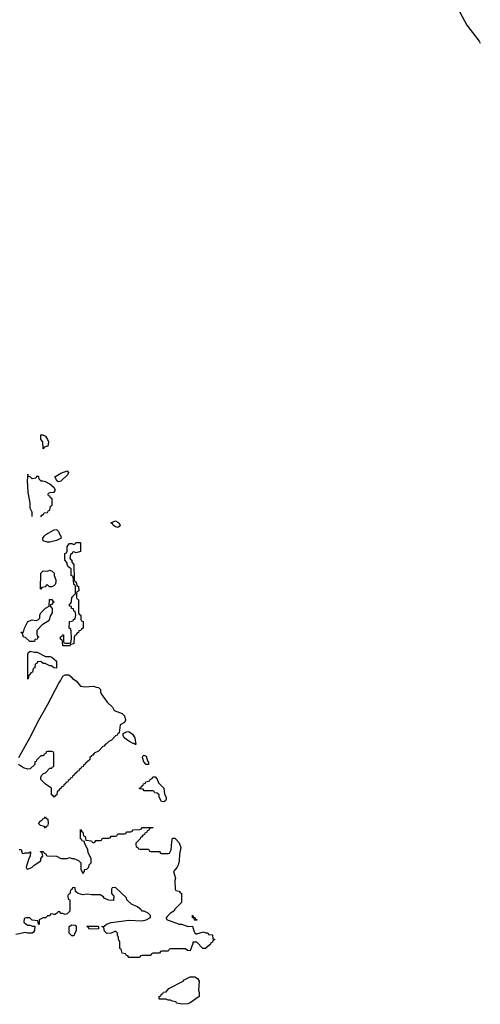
# Model space of a CAD drawing. Header units: inches. Extents: x 2886961 to 3052306, y 543424 to 918523.
# Tile 105 of 117: x 2980036 to 2984235, y 840540 to 849519. Entities that reach past the tile are written whole.
import ezdxf

# ---------------------------------------------------------------- set-up
doc = ezdxf.new("R2010")
doc.units = ezdxf.units.IN
doc.header["$MEASUREMENT"] = 0
doc.layers.add('C9884', color=7, linetype='Continuous')

msp = doc.modelspace()

# ---------------------------------------------------------------- linework, layer by layer
at = {"layer": 'C9884', "color": 6}
for points in [[(2983747.7, 850000), (2983818.3, 849890), (2983911.5, 849770), (2983986.3, 849686.3), (2984026, 849626), (2984113, 849470), (2984223.1, 849323.1), (2984234.6, 849304)], [(2980230, 844986), (2980238, 845002), (2980254, 845010), (2980258, 845022), (2980290, 845026), (2980298, 845042), (2980310, 845046), (2980318, 845082), (2980332, 845090), (2980332, 845150), (2980318, 845158), (2980310, 845174), (2980298, 845178), (2980294, 845190), (2980298, 845202), (2980312.7, 845207.3), (2980350, 845209), (2980362, 845230), (2980351.3, 845250), (2980310, 845284.7), (2980270, 845304.7), (2980248, 845312), (2980232, 845312), (2980214, 845330), (2980210, 845352), (2980190, 845352), (2980182, 845338), (2980150, 845332), (2980130, 845351.3), (2980112.7, 845352.7), (2980110, 845374), (2980102.7, 845317.3), (2980109.2, 845210), (2980128.7, 845110), (2980128.9, 845068.9), (2980146, 845030), (2980146, 844990)], [(2980029.6, 842790.3), (2980129.3, 842970), (2980209.6, 843130.4), (2980289.2, 843270), (2980393.2, 843470), (2980409.2, 843490), (2980430, 843532), (2980450, 843544.7), (2980483.6, 843543.6), (2980506.4, 843526.4), (2980518, 843510), (2980550.5, 843490.5), (2980590, 843442), (2980630, 843436), (2980710, 843442), (2980732.7, 843432.7), (2980754, 843430), (2980771.1, 843411.1), (2980771.3, 843390), (2980778, 843370), (2980834.4, 843294.4), (2980882, 843250), (2980898, 843218), (2980970, 843191), (2980990.7, 843170), (2981001, 843130), (2980990, 843108.7), (2980951, 843089), (2980943.6, 843016.4), (2980930, 843006), (2980925.4, 842994.6), (2980910, 842988), (2980871.3, 842948.7), (2980850, 842938), (2980826, 842914), (2980814, 842910), (2980804.7, 842895.3), (2980794, 842890), (2980754, 842850), (2980714, 842830), (2980704.7, 842815.3), (2980674, 842790), (2980674, 842770), (2980658, 842762), (2980654, 842750), (2980638, 842742), (2980634, 842730), (2980618, 842722), (2980614, 842710), (2980598, 842702), (2980594, 842690), (2980578, 842682), (2980574, 842670), (2980558, 842662), (2980554, 842650), (2980538, 842642), (2980534, 842630), (2980518, 842622), (2980514, 842610), (2980498, 842602), (2980494, 842590), (2980478, 842582), (2980474, 842570), (2980458, 842562), (2980454, 842550), (2980438, 842542), (2980434, 842530), (2980418, 842522), (2980414, 842510), (2980398, 842502), (2980390, 842486), (2980378, 842482), (2980374, 842450), (2980358, 842442), (2980350, 842428), (2980342, 842442), (2980326, 842450), (2980326, 842510), (2980270, 842549), (2980228, 842590), (2980228, 842610), (2980234, 842626), (2980254, 842646), (2980270, 842652), (2980310, 842694), (2980330, 842694), (2980335.3, 842704.7), (2980346, 842710), (2980346, 842830), (2980342, 842842), (2980330, 842846), (2980290, 842846), (2980278, 842842), (2980272.7, 842827.3), (2980258, 842822), (2980252.7, 842807.3), (2980230, 842806), (2980190, 842766), (2980184.7, 842755.3), (2980174, 842750), (2980172.7, 842727.3), (2980130, 842688.7), (2980110, 842685.2), (2980070, 842696), (2980026.3, 842726.3)], [(2980030, 841952), (2980048.4, 841951.6), (2980058, 841918), (2980070, 841914), (2980090, 841922), (2980118, 841922), (2980130, 841932), (2980134, 841930), (2980131.3, 841890), (2980118, 841870), (2980094, 841790), (2980098, 841778), (2980110, 841774), (2980150, 841792), (2980168, 841810), (2980228, 841850), (2980229.2, 841870.8), (2980248, 841890), (2980242, 841922), (2980226, 841930), (2980226, 841934), (2980247.3, 841932.7), (2980254, 841930), (2980258, 841918), (2980272.7, 841912.7), (2980278, 841898), (2980290, 841894), (2980370, 841891.3), (2980410, 841871), (2980468.9, 841871.1), (2980490, 841878), (2980511, 841871), (2980530.6, 841870.6), (2980570.9, 841850.9), (2980592, 841830), (2980592.7, 841772.7), (2980610, 841734), (2980626, 841750), (2980626, 841770), (2980647.3, 841772.7), (2980666, 841790), (2980668.4, 841811.6), (2980686, 841830), (2980686, 841870), (2980660.4, 841920.4), (2980658, 841950), (2980626, 842014), (2980626, 842026), (2980606, 842030), (2980602, 842042), (2980588.9, 842048.9), (2980590, 842134), (2980598, 842118), (2980612, 842110), (2980618, 842078), (2980632, 842070), (2980638, 842038), (2980692, 842032), (2980698, 842018), (2980710, 842014), (2980722, 842018), (2980730, 842034), (2980770, 842034), (2980782, 842038), (2980790, 842054), (2980850, 842054), (2980862, 842058), (2980870, 842074), (2980910, 842074), (2980922, 842078), (2980930, 842094), (2980990, 842094), (2981002, 842098), (2981010, 842114), (2981050, 842114), (2981062, 842118), (2981070, 842132), (2981130, 842134), (2981142, 842138), (2981150, 842151.3), (2981251.6, 842151.6), (2981250, 842148), (2981218, 842142), (2981212, 842128), (2981198, 842122), (2981194, 842110), (2981178, 842102), (2981174, 842090), (2981158, 842082), (2981150, 842066), (2981138, 842062), (2981134, 842050), (2981094, 842010), (2981094, 841990), (2981098, 841978), (2981114, 841970), (2981118, 841958), (2981130, 841954), (2981210, 841954), (2981218, 841938), (2981230, 841934), (2981310, 841934), (2981318, 841918), (2981330, 841914), (2981390, 841914), (2981402, 841918), (2981418, 841950), (2981423.1, 842023.1), (2981430, 842054), (2981450, 842054), (2981463.6, 842043.6), (2981490, 842014), (2981504.7, 841970), (2981492, 841910), (2981490.8, 841850), (2981482, 841810), (2981471.3, 841790), (2981438, 841750), (2981454.8, 841690), (2981451, 841670), (2981454, 841590), (2981458, 841578), (2981490, 841572), (2981498, 841558), (2981510, 841554), (2981512, 841470), (2981452, 841410), (2981442, 841390), (2981412, 841370), (2981379.6, 841340.4), (2981372, 841330), (2981372.7, 841312.7), (2981490, 841271.3), (2981510, 841271), (2981571.1, 841251.1), (2981611.3, 841251.3), (2981622, 841210), (2981631.6, 841191.6), (2981643.6, 841183.6), (2981650, 841182), (2981710, 841202), (2981732.7, 841192.7), (2981751.6, 841191.6), (2981758, 841178), (2981792.7, 841172.7), (2981798, 841138), (2981814, 841130), (2981798, 841122), (2981792.7, 841107.3), (2981778, 841102), (2981774, 841090), (2981730, 841048), (2981706, 841050), (2981650, 841108), (2981614, 841106), (2981614, 841094), (2981590, 841028), (2981566, 841030), (2981547.3, 841047.3), (2981410, 841046), (2981398, 841042), (2981390, 841026), (2981330, 841026), (2981318, 841022), (2981310, 841006), (2981250, 841006), (2981238, 841002), (2981230, 840986), (2981150, 840986), (2981138, 840982), (2981130, 840966), (2981030, 840966), (2981022, 840982), (2981007.3, 840987.3), (2981002, 841002), (2980970, 841006), (2980962, 841042), (2980948.7, 841050), (2980948, 841110), (2980938, 841130), (2980938, 841150), (2980928, 841170), (2980926, 841190), (2980910, 841206), (2980870, 841188), (2980830, 841186), (2980808.7, 841208.7), (2980802, 841242), (2980786, 841250), (2980807.3, 841252.7), (2980826, 841270), (2980870, 841286), (2981030, 841306.8), (2981150, 841302.8), (2981190, 841311), (2981227.3, 841332.7), (2981228, 841350), (2981208, 841370), (2981170, 841388.7), (2981150, 841388.7), (2981142, 841402), (2981110, 841428.7), (2981054, 841454), (2981014, 841494), (2981008.7, 841510), (2980910, 841606), (2980878, 841602), (2980874, 841590), (2980874, 841550), (2980892.7, 841527.3), (2980892, 841488), (2980848.7, 841488.7), (2980810, 841506), (2980800.4, 841520.4), (2980770, 841538), (2980690, 841538), (2980650, 841544), (2980610, 841537.2), (2980569.2, 841549.2), (2980546, 841570), (2980542, 841602), (2980530, 841606), (2980518, 841602), (2980512.7, 841587.3), (2980498, 841582), (2980492.7, 841547.3), (2980478, 841542), (2980474, 841530), (2980478, 841498), (2980492.7, 841492.7), (2980494, 841470), (2980492, 841390), (2980470, 841366), (2980450, 841358), (2980430, 841368), (2980408, 841368), (2980402, 841382), (2980390, 841386), (2980372.7, 841367.3), (2980359.6, 841360.4), (2980350, 841358), (2980330, 841366), (2980318, 841362), (2980310, 841346), (2980290, 841346), (2980272, 841328), (2980250, 841328), (2980214, 841310), (2980214, 841270), (2980210, 841266), (2980206, 841270), (2980202, 841302), (2980148.4, 841308.4), (2980127.3, 841327.3), (2980092.7, 841327.3), (2980078, 841322), (2980074, 841290), (2980094, 841270), (2980110, 841262), (2980130, 841262), (2980150, 841252), (2980172.7, 841252.7), (2980172, 841212), (2980162, 841198), (2980150, 841188.7), (2980111, 841189), (2980090, 841194), (2980000, 841178.1)]]:
    msp.add_lwpolyline(points, dxfattribs=at)
for points in [[(2980250, 845606), (2980246, 845670), (2980228.7, 845690), (2980230, 845734), (2980248, 845732), (2980270, 845722), (2980290, 845692), (2980298, 845670), (2980292, 845630), (2980258, 845622)], [(2980390, 845306), (2980382, 845310), (2980370, 845322), (2980355.3, 845350), (2980410, 845384.9), (2980470, 845404.7), (2980481, 845390), (2980470.7, 845370), (2980410, 845309.3)], [(2980930, 844889.3), (2980910, 844893.2), (2980888.7, 844910), (2980882, 844922), (2980866, 844930), (2980909.6, 844950.3), (2980930, 844938), (2980940.7, 844930), (2980952.7, 844910), (2980944, 844896)], [(2980290, 844754), (2980250, 844768), (2980248, 844790), (2980258, 844810), (2980275.5, 844824.5), (2980350, 844866), (2980370, 844871), (2980390, 844852), (2980402, 844822), (2980412, 844810), (2980414, 844790), (2980370, 844768.7), (2980310, 844754)], [(2980550, 844658), (2980530, 844666), (2980518, 844662), (2980514, 844650), (2980498, 844642), (2980494, 844610), (2980498, 844598), (2980511.6, 844591.6), (2980512.7, 844572.7), (2980530.9, 844550.9), (2980534, 844410), (2980538, 844398), (2980552, 844390), (2980558, 844358), (2980572, 844350), (2980574, 844310), (2980558, 844302), (2980554, 844290), (2980554, 844250), (2980558, 844238), (2980570, 844234), (2980572.7, 844227.3), (2980572.7, 844112.7), (2980578, 844098), (2980594, 844090), (2980594, 844050), (2980598, 844038), (2980614, 844030), (2980614, 843970), (2980598, 843962), (2980594, 843950), (2980574, 843946), (2980572, 843930), (2980558, 843922), (2980550, 843906), (2980538, 843902), (2980532.7, 843887.3), (2980530, 843826), (2980498, 843822), (2980490, 843808), (2980428, 843810), (2980426, 843850), (2980422, 843862), (2980408, 843870), (2980408, 843890), (2980422, 843898), (2980426, 843910), (2980434, 843910), (2980434, 843850), (2980438, 843838), (2980450, 843834), (2980490, 843834), (2980502, 843838), (2980508, 843870), (2980506, 843950), (2980502, 843962), (2980486, 843970), (2980488.7, 844030), (2980522, 844038), (2980526, 844050), (2980542, 844058), (2980548, 844090), (2980542, 844122), (2980530, 844126), (2980526, 844146), (2980509.1, 844149.1), (2980507.3, 844167.3), (2980488.7, 844170), (2980488.7, 844190), (2980502, 844198), (2980507.3, 844212.7), (2980510, 844254), (2980522, 844258), (2980527.3, 844272.7), (2980542, 844278), (2980546, 844290), (2980546, 844350), (2980542, 844362), (2980528.9, 844368.9), (2980522, 844442), (2980506, 844450), (2980506, 844510), (2980478, 844530), (2980468, 844550), (2980467.3, 844567.3), (2980448.7, 844590), (2980446, 844650), (2980462, 844658), (2980468, 844672), (2980470, 844714), (2980490, 844742), (2980510, 844742), (2980530, 844734), (2980542, 844738), (2980548.9, 844751.1), (2980590, 844752), (2980590.6, 844669.4)], [(2980330, 844348), (2980308.4, 844348.4), (2980290, 844366), (2980278, 844362), (2980270, 844346), (2980238, 844342), (2980230, 844326), (2980226, 844330), (2980230, 844472), (2980250, 844492), (2980290, 844491.3), (2980310, 844498), (2980330.9, 844490.9), (2980350.7, 844470.7), (2980351.3, 844450), (2980364.7, 844410), (2980364.7, 844390), (2980358, 844370), (2980350, 844358)], [(2980128.4, 843848.4), (2980090, 843886), (2980070, 843888), (2980062, 843922), (2980046, 843930), (2980050, 843934), (2980070, 843934), (2980079, 843970), (2980110, 844030.8), (2980150, 844046.8), (2980190, 844041), (2980208, 844050), (2980218, 844062), (2980218, 844090), (2980228, 844110), (2980270, 844152), (2980306, 844170), (2980309, 844231), (2980330, 844232), (2980338, 844218), (2980351.3, 844210), (2980338, 844202), (2980330, 844186), (2980318, 844182), (2980314, 844170), (2980332, 844150), (2980331.6, 844111.6), (2980315.3, 844084.7), (2980302, 844038), (2980239.6, 844000.4), (2980191.3, 843950), (2980192.7, 843912.7), (2980198, 843898), (2980211.3, 843890), (2980198, 843882), (2980194, 843870), (2980174, 843866), (2980170, 843848.7)], [(2980270, 843711.3), (2980310, 843711.3), (2980330, 843704.7), (2980371, 843670), (2980370, 843606), (2980346, 843610), (2980327.3, 843627.3), (2980310, 843628), (2980267.3, 843647.3), (2980248.4, 843648.4), (2980230, 843666), (2980198, 843662), (2980192.7, 843647.3), (2980178, 843642), (2980174, 843610), (2980158, 843602), (2980154, 843570), (2980138, 843562), (2980132.7, 843547.3), (2980118, 843542), (2980114, 843510), (2980110, 843506), (2980109, 843730), (2980114.6, 843745.4), (2980130, 843762), (2980170, 843751.3), (2980194, 843750)], [(2981090, 842908), (2981078, 842918), (2981070, 842918), (2981030, 842939), (2980989.2, 842969.2), (2980978, 842990), (2980978, 843010), (2981010, 843026), (2981030, 843026.8), (2981063.4, 843003.4), (2981086.8, 842970), (2981094, 842910)], [(2981210, 842726), (2981190, 842728), (2981168, 842750), (2981155.3, 842790), (2981158, 842802), (2981168, 842812), (2981190, 842802), (2981202, 842762), (2981211.1, 842748.9)], [(2981350, 842388), (2981328, 842390), (2981308, 842430), (2981306, 842450), (2981290, 842466), (2981267.3, 842467.3), (2981262, 842482), (2981250, 842486), (2981170, 842486), (2981162, 842502), (2981130, 842506), (2981126, 842510), (2981142, 842518), (2981146, 842530), (2981162, 842538), (2981166, 842550), (2981182, 842558), (2981186, 842570), (2981222, 842578), (2981226, 842590), (2981242, 842598), (2981250, 842614), (2981270, 842614), (2981290, 842594), (2981301, 842561), (2981350.7, 842510), (2981356, 842456), (2981370.7, 842430), (2981370.8, 842410), (2981363.6, 842396.4)], [(2980270, 842146), (2980262, 842162), (2980226, 842170), (2980208.7, 842190), (2980230, 842214), (2980242, 842218), (2980247.3, 842232.7), (2980262, 842238), (2980270, 842251.3), (2980278, 842238), (2980292, 842230), (2980294, 842190), (2980290, 842166), (2980278, 842162)], [(2981630, 841306), (2981627.3, 841327.3), (2981610, 841328.7), (2981610, 841352), (2981618, 841338), (2981634, 841330), (2981638, 841318), (2981650, 841314), (2981650, 841306)], [(2980510, 841166), (2980488, 841190), (2980486, 841250), (2980510, 841264.7), (2980542, 841262), (2980552, 841250), (2980551, 841210), (2980538, 841190), (2980530, 841166)], [(2980670, 841226), (2980662, 841242), (2980648, 841250), (2980650, 841254), (2980750, 841254), (2980754, 841250), (2980754, 841230), (2980750, 841228)], [(2981520.2, 840540.2), (2981466, 840550), (2981462, 840562), (2981430, 840568), (2981410, 840578), (2981390, 840578), (2981370, 840586), (2981310, 840586), (2981306, 840590), (2981306, 840610), (2981322, 840618), (2981328, 840632), (2981342, 840638), (2981346, 840650), (2981370, 840654), (2981396.4, 840683.6), (2981526, 840750), (2981535.3, 840764.7), (2981588.4, 840791.6), (2981631.1, 840791.1), (2981656.9, 840776.9), (2981672, 840750), (2981664.9, 840670), (2981672, 840648), (2981672, 840610), (2981590, 840552.7), (2981570, 840546)]]:
    msp.add_lwpolyline(points, close=True, dxfattribs=at)

doc.saveas('drawing.dxf')
